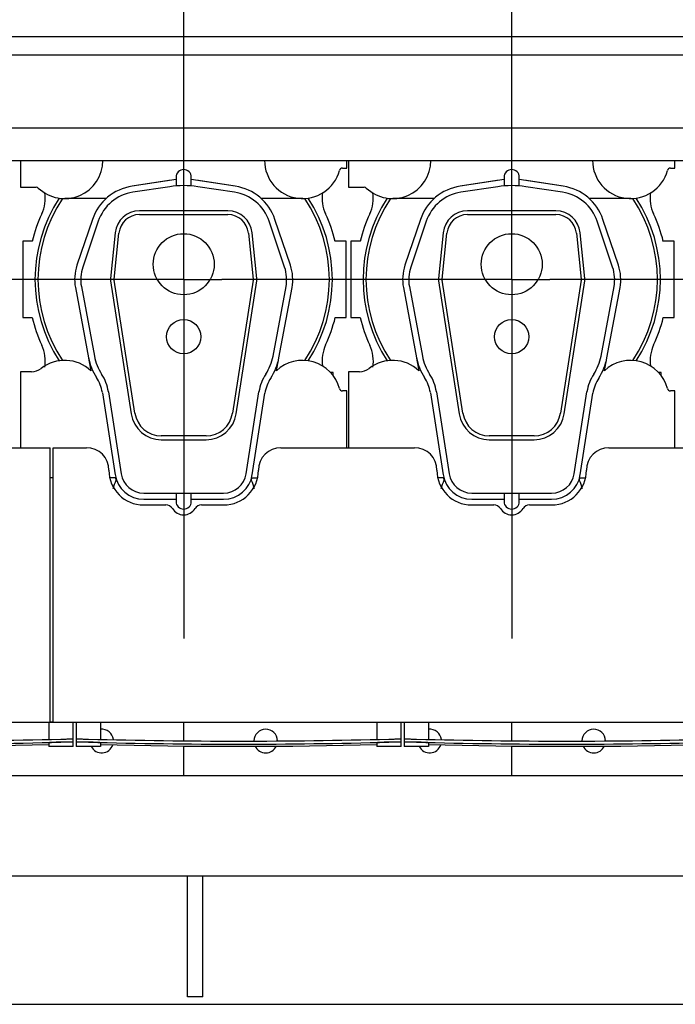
# Model space of a CAD drawing. Header units: millimetres. Extents: x 0 to 1189, y 0 to 841.
# Tile 11 of 135: x 295 to 329, y 52 to 104. Entities that reach past the tile are written whole.
import ezdxf

# ---------------------------------------------------------------- set-up
doc = ezdxf.new("R2010")
doc.units = ezdxf.units.MM
doc.header["$LTSCALE"] = 65.395
doc.linetypes.add('CENTER', pattern=[0.6, 0.375, -0.075, 0.075, -0.075])
for name, color, linetype in [('25007_030000_IMO-2_SKL_PBL2743', 7, 'CONTINUOUS'), ('25007_030000_IMO-2_SKL_PBL2744', 7, 'CONTINUOUS'), ('25007_210700_21_SIMPLE1_A_ABL2694', 7, 'CONTINUOUS'), ('25007_210700_21_SIMPLE1_A_ABL2710', 7, 'CONTINUOUS'), ('25007_210700_21_SIMPLE1_T1_A_PBL2696', 7, 'CONTINUOUS'), ('25007_210700_21_SIMPLE1_T1_A_PBL2712', 7, 'CONTINUOUS'), ('25007_210700_21_SIMPLE1_T2_A_PBL2695', 7, 'CONTINUOUS'), ('25007_210700_21_SIMPLE1_T2_A_PBL2711', 7, 'CONTINUOUS'), ('25097_000000_IMO-2_SKL_PBL2619', 7, 'CONTINUOUS'), ('25097_000000_IMO-2_SKL_PBL2620', 7, 'CONTINUOUS'), ('25097_000000_IMO-2_SKL_PBL2622', 7, 'CONTINUOUS'), ('25097_000000_IMO-2_SKL_PBL2623', 7, 'CONTINUOUS'), ('25097_000000_IMO-2_SKL_PBL2625', 7, 'CONTINUOUS'), ('25097_000000_IMO-2_SKL_PBL2628', 7, 'CONTINUOUS'), ('25097_000000_IMO-2_SKL_PBL2630', 7, 'CONTINUOUS'), ('25097_000000_IMO-2_SKL_PBL2633', 7, 'CONTINUOUS'), ('25097_000000_TLKGS_MARKETING_ABL2595', 7, 'CONTINUOUS'), ('25097_000000_TRENNSTELLEN_TLKGS_PBL2621', 7, 'CONTINUOUS'), ('25097_030000_TLKGS_V_ABL2608', 7, 'CONTINUOUS'), ('25097_100000_TLKGS_V_ABL2609', 7, 'CONTINUOUS'), ('25097_111000_21_SIMPLE1_A_ABL2610', 7, 'CONTINUOUS'), ('25097_111000_21_SIMPLE1_T1_A_PBL2611', 7, 'CONTINUOUS'), ('25097_111000_21_SIMPLE1_T2_A_PBL2725', 7, 'CONTINUOUS'), ('25097_111000_21_SIMPLE1_T2_A_PBL2726', 7, 'CONTINUOUS'), ('25097_111200_24_SIMPLE1_T3_X_PBL2636', 7, 'CONTINUOUS'), ('25097_111200_24_SIMPLE1_T3_X_PBL2637', 7, 'CONTINUOUS'), ('25097_111200_24_SIMPLE1_T3_X_PBL2638', 7, 'CONTINUOUS'), ('25097_111200_24_SIMPLE1_X_ABL2624', 7, 'CONTINUOUS'), ('25097_171000_21_SIMPLE1_A_ABL2618', 7, 'CONTINUOUS'), ('25097_171000_21_SIMPLE1_T1_A_PBL2643', 7, 'CONTINUOUS'), ('25097_200000_TLKGS_V_ABL2644', 7, 'CONTINUOUS'), ('25097_700000_TLKGS_V_ABL2626', 7, 'CONTINUOUS'), ('25097_727000_27_SIMPLE1_B_ABL2629', 7, 'CONTINUOUS'), ('25097_727000_27_SIMPLE1_T1_B_PBL2642', 7, 'CONTINUOUS'), ('25097_727200_01_SIMPLE1_X_ABL2627', 7, 'CONTINUOUS'), ('25097_800000_TLKGS_V_ABL2631', 7, 'CONTINUOUS'), ('25097_832000_02_SIMPLE1_C_ABL2632', 7, 'CONTINUOUS'), ('9M25C_GENSET_STD_GRUNDRAHMEN_ABL2591', 7, 'CONTINUOUS'), ('9M25C_GENSET_STD_GRUNDRAHMEN_T1_PBL2592', 7, 'CONTINUOUS'), ('oben_13_VBL2590', 7, 'CONTINUOUS')]:
    doc.layers.add(name, color=color, linetype=linetype)

# ---------------------------------------------------------------- blocks, each defined once
blk = doc.blocks.new('9M25C_GENSET_STD_GRUNDRAHMEN_T1_PBL2592', base_point=(205.5, 90))
at = {"layer": '9M25C_GENSET_STD_GRUNDRAHMEN_T1_PBL2592', "color": 7, "linetype": 'Continuous'}
for p, q in [((222.854, 58.742), (348, 58.742)), ((303.4, 52.4), (303.4, 58.742)), ((304.2, 52.4), (304.2, 58.742)), ((304.2, 52.4), (303.4, 52.4)), ((43, 52), (368, 52))]:
    blk.add_line(p, q, dxfattribs=at)
blk = doc.blocks.new('25097_000000_IMO-2_SKL_PBL2623', base_point=(271.66, 89.15))
at = {"layer": '25097_000000_IMO-2_SKL_PBL2623', "color": 40, "linetype": 'Continuous'}
for p, q in [((296.2, 66.8), (296.36, 66.8)), ((188.14, 64), (348.72, 64))]:
    blk.add_line(p, q, dxfattribs=at)
blk = doc.blocks.new('9M25C_GENSET_STD_GRUNDRAHMEN_ABL2591', base_point=(205.5, 90))
at = {"layer": '25097_000000_IMO-2_SKL_PBL2623'}
blk.add_blockref('25097_000000_IMO-2_SKL_PBL2623', (271.66, 89.15), dxfattribs=at)
at = {"layer": '9M25C_GENSET_STD_GRUNDRAHMEN_T1_PBL2592'}
blk.add_blockref('9M25C_GENSET_STD_GRUNDRAHMEN_T1_PBL2592', (205.5, 90), dxfattribs=at)
blk = doc.blocks.new('25097_111000_21_SIMPLE1_T1_A_PBL2611', base_point=(271.3, 89.15))
at = {"layer": '25097_111000_21_SIMPLE1_T1_A_PBL2611', "color": 7, "linetype": 'Continuous'}
for p, q in [((296.36, 66.8), (296.2, 66.8)), ((188.14, 64), (348.72, 64))]:
    blk.add_line(p, q, dxfattribs=at)
for centre, start, end in [((298.9, 65.8), 7.1457, 95.5594), ((307.5, 65.8), 1.2276, 179.5177), ((316.1, 65.8), 7.1457, 95.5594), ((324.7, 65.8), 1.2276, 179.5177), ((298.9, 65.8), 206.8902, 341.536), ((316.1, 65.8), 206.8902, 341.536), ((307.5, 65.8), 205.4819, 334.518), ((324.7, 65.8), 205.4819, 334.518)]:
    blk.add_arc(centre, 0.62, start, end, dxfattribs=at)
blk = doc.blocks.new('25097_000000_IMO-2_SKL_PBL2620', base_point=(271.66, 89.15))
at = {"layer": '25097_000000_IMO-2_SKL_PBL2620', "color": 40, "linetype": 'Continuous'}
for p, q in [((296.2, 66.8), (296.36, 66.8)), ((188.14, 64), (348.72, 64))]:
    blk.add_line(p, q, dxfattribs=at)
blk = doc.blocks.new('25097_111000_21_SIMPLE1_T2_A_PBL2725', base_point=(320.44, 89.745))
at = {"layer": '25097_111000_21_SIMPLE1_T2_A_PBL2725', "color": 7, "linetype": 'Continuous'}
for p, q in [((312.451, 92), (311.96, 92)), ((311.96, 92), (311.96, 88)), ((328.92, 92), (328.349, 92)), ((328.92, 88), (328.92, 92)), ((311.96, 88), (312.451, 88)), ((328.349, 88), (328.92, 88)), ((328.24, 85.12), (328.1, 85.12)), ((328.24, 84.95), (328.24, 85.12))]:
    blk.add_line(p, q, dxfattribs=at)
for centre, radius, start, end in [((311.142, 94.278), 2.002, 335.2009, 7.4897), ((329.659, 94.279), 2.004, 172.6385, 204.8049), ((320.4, 90), 8.196, 155.2009, 165.8767), ((320.4, 90), 8.196, 14.1233, 24.8049), ((320.4, 90), 8.196, 194.1233, 204.8044), ((320.4, 90), 8.196, 335.2611, 345.8767), ((311.141, 85.721), 2.004, 350.8527, 24.8044), ((329.678, 85.725), 2.019, 155.2593, 187.4518)]:
    blk.add_arc(centre, radius, start, end, dxfattribs=at)
blk = doc.blocks.new('25097_111000_21_SIMPLE1_T2_A_PBL2726', base_point=(303.24, 89.745))
at = {"layer": '25097_111000_21_SIMPLE1_T2_A_PBL2726', "color": 7, "linetype": 'Continuous'}
for p, q in [((295.251, 92), (294.76, 92)), ((294.76, 92), (294.76, 88)), ((311.72, 92), (311.149, 92)), ((311.72, 88), (311.72, 92)), ((294.76, 88), (295.251, 88)), ((311.149, 88), (311.72, 88)), ((311.04, 85.12), (310.9, 85.12)), ((311.04, 84.95), (311.04, 85.12))]:
    blk.add_line(p, q, dxfattribs=at)
for centre, radius, start, end in [((293.942, 94.278), 2.002, 335.2009, 7.4897), ((312.459, 94.279), 2.004, 172.6385, 204.8049), ((303.2, 90), 8.196, 155.2009, 165.8767), ((303.2, 90), 8.196, 14.1233, 24.8049), ((303.2, 90), 8.196, 194.1233, 204.8044), ((303.2, 90), 8.196, 335.2611, 345.8767), ((293.941, 85.721), 2.004, 350.8527, 24.8044), ((312.478, 85.725), 2.019, 155.2593, 187.4518)]:
    blk.add_arc(centre, radius, start, end, dxfattribs=at)
blk = doc.blocks.new('25097_111000_21_SIMPLE1_A_ABL2610', base_point=(271.3, 89.15))
at = {"layer": '25097_000000_IMO-2_SKL_PBL2620'}
blk.add_blockref('25097_000000_IMO-2_SKL_PBL2620', (271.66, 89.15), dxfattribs=at)
at = {"layer": '25097_111000_21_SIMPLE1_T1_A_PBL2611'}
blk.add_blockref('25097_111000_21_SIMPLE1_T1_A_PBL2611', (271.3, 89.15), dxfattribs=at)
at = {"layer": '25097_111000_21_SIMPLE1_T2_A_PBL2725'}
blk.add_blockref('25097_111000_21_SIMPLE1_T2_A_PBL2725', (320.44, 89.745), dxfattribs=at)
at = {"layer": '25097_111000_21_SIMPLE1_T2_A_PBL2726'}
blk.add_blockref('25097_111000_21_SIMPLE1_T2_A_PBL2726', (303.24, 89.745), dxfattribs=at)
blk = doc.blocks.new('25097_000000_IMO-2_SKL_PBL2619', base_point=(271.66, 89.15))
at = {"layer": '25097_000000_IMO-2_SKL_PBL2619', "color": 40, "linetype": 'Continuous'}
for p, q in [((296.2, 66.8), (296.36, 66.8)), ((188.14, 64), (348.72, 64))]:
    blk.add_line(p, q, dxfattribs=at)
blk = doc.blocks.new('25097_171000_21_SIMPLE1_T1_A_PBL2643', base_point=(270.5, 76.01))
at = {"layer": '25097_171000_21_SIMPLE1_T1_A_PBL2643', "color": 7, "linetype": 'Continuous'}
for p, q in [((291.1, 81.18), (296.2, 81.18)), ((296.2, 66.8), (296.2, 81.18)), ((296.36, 81.18), (298.1, 81.18)), ((296.36, 66.8), (296.36, 81.18)), ((308.3, 81.18), (315.3, 81.18)), ((325.5, 81.18), (332.5, 81.18)), ((301.1, 78.18), (302.265, 78.18)), ((304.135, 78.18), (305.3, 78.18)), ((318.3, 78.18), (319.465, 78.18)), ((321.335, 78.18), (322.5, 78.18)), ((261.96, 66.8), (296.2, 66.8)), ((296.36, 66.8), (350.2, 66.8))]:
    blk.add_line(p, q, dxfattribs=at)
for centre, radius, start, end in [((298.1, 80), 1.18, 0, 90), ((308.3, 80), 1.18, 90, 180), ((315.3, 80), 1.18, 0, 90), ((325.5, 80), 1.18, 90, 180), ((301.1, 80), 1.82, 180, 270), ((305.3, 80), 1.82, 270, 360), ((318.3, 80), 1.82, 180, 270), ((322.5, 80), 1.82, 270, 360), ((302.265, 77.78), 0.4, 31.8214, 90), ((303.2, 78.36), 0.7, 211.8214, 328.1786), ((304.135, 77.78), 0.4, 90, 148.1786), ((319.465, 77.78), 0.4, 31.8214, 90), ((320.4, 78.36), 0.7, 211.8214, 328.1786), ((321.335, 77.78), 0.4, 90, 148.1786)]:
    blk.add_arc(centre, radius, start, end, dxfattribs=at)
blk = doc.blocks.new('25097_171000_21_SIMPLE1_A_ABL2618', base_point=(271.66, 89.15))
at = {"layer": '25097_000000_IMO-2_SKL_PBL2619'}
blk.add_blockref('25097_000000_IMO-2_SKL_PBL2619', (271.66, 89.15), dxfattribs=at)
at = {"layer": '25097_171000_21_SIMPLE1_T1_A_PBL2643'}
blk.add_blockref('25097_171000_21_SIMPLE1_T1_A_PBL2643', (270.5, 76.01), dxfattribs=at)
blk = doc.blocks.new('25097_000000_IMO-2_SKL_PBL2625', base_point=(271.66, 89.15))
at = {"layer": '25097_000000_IMO-2_SKL_PBL2625', "color": 40, "linetype": 'Continuous'}
for p, q in [((296.2, 66.8), (296.36, 66.8)), ((188.14, 64), (348.72, 64))]:
    blk.add_line(p, q, dxfattribs=at)
blk = doc.blocks.new('25097_111200_24_SIMPLE1_T3_X_PBL2636', base_point=(323.28, 66.16))
at = {"layer": '25097_111200_24_SIMPLE1_T3_X_PBL2636', "color": 7, "linetype": 'Continuous'}
for p, q in [((314.76, 66.8), (314.76, 65.52)), ((316.04, 66.8), (316.04, 65.89)), ((330.52, 66.8), (330.52, 65.89)), ((331.8, 65.52), (331.8, 66.8)), ((314.76, 65.745), (314.76, 65.745)), ((315.36, 65.904), (315.4, 65.903)), ((315.4, 65.743), (315.36, 65.744)), ((316.04, 65.711), (316.04, 65.52)), ((330.52, 65.711), (330.52, 65.52)), ((331.16, 65.903), (331.2, 65.904)), ((331.2, 65.744), (331.16, 65.743)), ((331.8, 65.745), (331.8, 65.745)), ((316.04, 65.52), (314.76, 65.52)), ((331.8, 65.52), (330.52, 65.52))]:
    blk.add_line(p, q, dxfattribs=at)
blk.add_lwpolyline([(316.04, 65.616), (320.437, 65.533), (326.122, 65.533), (330.52, 65.616)], dxfattribs=at)
for radius, start, end in [(302.571, 268.50765, 271.49235), (302.731, 268.50844, 271.49156)]:
    blk.add_arc((323.28, 368.371), radius, start, end, dxfattribs=at)
for points, knots in [([(314.76, 65.906), (314.76, 65.907), (314.766, 65.907), (314.773, 65.909), (314.788, 65.909), (314.817, 65.91), (314.868, 65.911), (314.941, 65.911), (315.031, 65.91), (315.172, 65.908), (315.283, 65.906), (315.36, 65.904)], [0, 0, 0, 0, 0.005255, 0.019758, 0.043633, 0.076691, 0.169049, 0.293333, 0.444777, 0.617559, 1, 1, 1, 1]), ([(315.36, 65.744), (315.283, 65.746), (315.172, 65.748), (315.031, 65.75), (314.941, 65.751), (314.868, 65.751), (314.817, 65.75), (314.788, 65.749), (314.773, 65.748), (314.766, 65.747), (314.76, 65.747), (314.76, 65.746)], [0, 0, 0, 0, 0.38244, 0.555223, 0.706667, 0.830951, 0.923309, 0.956368, 0.980242, 0.994746, 1, 1, 1, 1]), ([(315.4, 65.743), (315.319, 65.745), (315.2, 65.747), (315.05, 65.749), (314.954, 65.75), (314.875, 65.75), (314.822, 65.75), (314.79, 65.748), (314.774, 65.748), (314.766, 65.746), (314.76, 65.746), (314.76, 65.745)], [0, 0, 0, 0, 0.381798, 0.554357, 0.705687, 0.829993, 0.922526, 0.95573, 0.979789, 0.994513, 1, 1, 1, 1]), ([(316.04, 65.711), (316.04, 65.713), (316.034, 65.713), (316.026, 65.715), (316.01, 65.717), (315.979, 65.719), (315.925, 65.723), (315.847, 65.727), (315.751, 65.731), (315.6, 65.737), (315.482, 65.74), (315.4, 65.743)], [0, 0, 0, 0, 0.005353, 0.019958, 0.043924, 0.077058, 0.16951, 0.293806, 0.445188, 0.617855, 1, 1, 1, 1]), ([(331.16, 65.743), (331.078, 65.74), (330.96, 65.737), (330.809, 65.731), (330.713, 65.727), (330.635, 65.723), (330.581, 65.719), (330.55, 65.717), (330.534, 65.715), (330.526, 65.713), (330.52, 65.713), (330.52, 65.711)], [0, 0, 0, 0, 0.382145, 0.554812, 0.706194, 0.83049, 0.922942, 0.956076, 0.980042, 0.994647, 1, 1, 1, 1]), ([(331.8, 65.745), (331.8, 65.746), (331.794, 65.746), (331.786, 65.748), (331.77, 65.748), (331.738, 65.75), (331.685, 65.75), (331.606, 65.75), (331.51, 65.749), (331.36, 65.747), (331.241, 65.745), (331.16, 65.743)], [0, 0, 0, 0, 0.005487, 0.020211, 0.04427, 0.077474, 0.170007, 0.294313, 0.445643, 0.618202, 1, 1, 1, 1]), ([(331.2, 65.904), (331.277, 65.906), (331.388, 65.908), (331.529, 65.91), (331.619, 65.911), (331.692, 65.911), (331.743, 65.91), (331.772, 65.909), (331.787, 65.909), (331.794, 65.907), (331.8, 65.907), (331.8, 65.906)], [0, 0, 0, 0, 0.38244, 0.555223, 0.706667, 0.830951, 0.923309, 0.956367, 0.980242, 0.994745, 1, 1, 1, 1]), ([(331.8, 65.746), (331.8, 65.747), (331.794, 65.747), (331.787, 65.748), (331.772, 65.749), (331.743, 65.75), (331.692, 65.751), (331.619, 65.751), (331.529, 65.75), (331.388, 65.748), (331.277, 65.746), (331.2, 65.744)], [0, 0, 0, 0, 0.005254, 0.019758, 0.043632, 0.07669, 0.169049, 0.293333, 0.444776, 0.617559, 1, 1, 1, 1])]:
    blk.add_open_spline(points, degree=3, knots=knots, dxfattribs=at)
blk = doc.blocks.new('25097_111200_24_SIMPLE1_T3_X_PBL2637', base_point=(306.08, 66.16))
at = {"layer": '25097_111200_24_SIMPLE1_T3_X_PBL2637', "color": 7, "linetype": 'Continuous'}
for p, q in [((297.56, 66.8), (297.56, 65.52)), ((298.84, 66.8), (298.84, 65.89)), ((313.32, 66.8), (313.32, 65.89)), ((314.6, 65.52), (314.6, 66.8)), ((297.56, 65.745), (297.56, 65.745)), ((298.16, 65.904), (298.2, 65.903)), ((298.2, 65.743), (298.16, 65.744)), ((298.84, 65.711), (298.84, 65.52)), ((313.32, 65.711), (313.32, 65.52)), ((313.96, 65.903), (314, 65.904)), ((314, 65.744), (313.96, 65.743)), ((314.6, 65.745), (314.6, 65.745)), ((298.84, 65.52), (297.56, 65.52)), ((314.6, 65.52), (313.32, 65.52))]:
    blk.add_line(p, q, dxfattribs=at)
blk.add_lwpolyline([(298.84, 65.616), (303.237, 65.533), (308.922, 65.533), (313.32, 65.616)], dxfattribs=at)
for radius, start, end in [(302.571, 268.50765, 271.49235), (302.731, 268.50844, 271.49156)]:
    blk.add_arc((306.08, 368.371), radius, start, end, dxfattribs=at)
for points, knots in [([(297.56, 65.906), (297.56, 65.907), (297.566, 65.907), (297.573, 65.909), (297.588, 65.909), (297.617, 65.91), (297.668, 65.911), (297.741, 65.911), (297.831, 65.91), (297.972, 65.908), (298.083, 65.906), (298.16, 65.904)], [0, 0, 0, 0, 0.005255, 0.019758, 0.043633, 0.076691, 0.169049, 0.293333, 0.444777, 0.617559, 1, 1, 1, 1]), ([(298.16, 65.744), (298.083, 65.746), (297.972, 65.748), (297.831, 65.75), (297.741, 65.751), (297.668, 65.751), (297.617, 65.75), (297.588, 65.749), (297.573, 65.748), (297.566, 65.747), (297.56, 65.747), (297.56, 65.746)], [0, 0, 0, 0, 0.38244, 0.555223, 0.706667, 0.830951, 0.923309, 0.956368, 0.980242, 0.994746, 1, 1, 1, 1]), ([(298.2, 65.743), (298.119, 65.745), (298, 65.747), (297.85, 65.749), (297.754, 65.75), (297.675, 65.75), (297.622, 65.75), (297.59, 65.748), (297.574, 65.748), (297.566, 65.746), (297.56, 65.746), (297.56, 65.745)], [0, 0, 0, 0, 0.381798, 0.554357, 0.705687, 0.829993, 0.922526, 0.95573, 0.979789, 0.994513, 1, 1, 1, 1]), ([(298.84, 65.711), (298.84, 65.713), (298.834, 65.713), (298.826, 65.715), (298.81, 65.717), (298.779, 65.719), (298.725, 65.723), (298.647, 65.727), (298.551, 65.731), (298.4, 65.737), (298.282, 65.74), (298.2, 65.743)], [0, 0, 0, 0, 0.005353, 0.019958, 0.043924, 0.077058, 0.16951, 0.293806, 0.445188, 0.617855, 1, 1, 1, 1]), ([(313.96, 65.743), (313.878, 65.74), (313.76, 65.737), (313.609, 65.731), (313.513, 65.727), (313.435, 65.723), (313.381, 65.719), (313.35, 65.717), (313.334, 65.715), (313.326, 65.713), (313.32, 65.713), (313.32, 65.711)], [0, 0, 0, 0, 0.382145, 0.554812, 0.706194, 0.83049, 0.922942, 0.956076, 0.980042, 0.994647, 1, 1, 1, 1]), ([(314.6, 65.745), (314.6, 65.746), (314.594, 65.746), (314.586, 65.748), (314.57, 65.748), (314.538, 65.75), (314.485, 65.75), (314.406, 65.75), (314.31, 65.749), (314.16, 65.747), (314.041, 65.745), (313.96, 65.743)], [0, 0, 0, 0, 0.005487, 0.020211, 0.04427, 0.077474, 0.170007, 0.294313, 0.445643, 0.618202, 1, 1, 1, 1]), ([(314, 65.904), (314.077, 65.906), (314.188, 65.908), (314.329, 65.91), (314.419, 65.911), (314.492, 65.911), (314.543, 65.91), (314.572, 65.909), (314.587, 65.909), (314.594, 65.907), (314.6, 65.907), (314.6, 65.906)], [0, 0, 0, 0, 0.38244, 0.555223, 0.706667, 0.830951, 0.923309, 0.956367, 0.980242, 0.994745, 1, 1, 1, 1]), ([(314.6, 65.746), (314.6, 65.747), (314.594, 65.747), (314.587, 65.748), (314.572, 65.749), (314.543, 65.75), (314.492, 65.751), (314.419, 65.751), (314.329, 65.75), (314.188, 65.748), (314.077, 65.746), (314, 65.744)], [0, 0, 0, 0, 0.005254, 0.019758, 0.043632, 0.07669, 0.169049, 0.293333, 0.444776, 0.617559, 1, 1, 1, 1])]:
    blk.add_open_spline(points, degree=3, knots=knots, dxfattribs=at)
blk = doc.blocks.new('25097_111200_24_SIMPLE1_T3_X_PBL2638', base_point=(288.88, 66.16))
at = {"layer": '25097_111200_24_SIMPLE1_T3_X_PBL2638', "color": 7, "linetype": 'Continuous'}
for p, q in [((296.12, 66.8), (296.12, 65.89)), ((297.4, 65.52), (297.4, 66.8)), ((280.36, 66.4), (280.36, 65.52)), ((281.64, 66.4), (281.64, 65.89)), ((280.36, 65.745), (280.36, 65.745)), ((280.96, 65.904), (281, 65.903)), ((281, 65.743), (280.96, 65.744)), ((281.64, 65.711), (281.64, 65.52)), ((296.12, 65.711), (296.12, 65.52)), ((296.76, 65.903), (296.8, 65.904)), ((296.8, 65.744), (296.76, 65.743)), ((297.4, 65.745), (297.4, 65.745)), ((281.64, 65.52), (280.36, 65.52)), ((297.4, 65.52), (296.12, 65.52))]:
    blk.add_line(p, q, dxfattribs=at)
blk.add_lwpolyline([(281.64, 65.616), (286.037, 65.533), (291.722, 65.533), (296.12, 65.616)], dxfattribs=at)
for radius, start, end in [(302.571, 268.50765, 271.49235), (302.731, 268.50844, 271.49156)]:
    blk.add_arc((288.88, 368.371), radius, start, end, dxfattribs=at)
for points, knots in [([(280.36, 65.906), (280.36, 65.907), (280.366, 65.907), (280.373, 65.909), (280.388, 65.909), (280.417, 65.91), (280.468, 65.911), (280.541, 65.911), (280.631, 65.91), (280.772, 65.908), (280.883, 65.906), (280.96, 65.904)], [0, 0, 0, 0, 0.005255, 0.019758, 0.043633, 0.076691, 0.169049, 0.293333, 0.444777, 0.617559, 1, 1, 1, 1]), ([(280.96, 65.744), (280.883, 65.746), (280.772, 65.748), (280.631, 65.75), (280.541, 65.751), (280.468, 65.751), (280.417, 65.75), (280.388, 65.749), (280.373, 65.748), (280.366, 65.747), (280.36, 65.747), (280.36, 65.746)], [0, 0, 0, 0, 0.38244, 0.555223, 0.706667, 0.830951, 0.923309, 0.956368, 0.980242, 0.994746, 1, 1, 1, 1]), ([(281, 65.743), (280.919, 65.745), (280.8, 65.747), (280.65, 65.749), (280.554, 65.75), (280.475, 65.75), (280.422, 65.75), (280.39, 65.748), (280.374, 65.748), (280.366, 65.746), (280.36, 65.746), (280.36, 65.745)], [0, 0, 0, 0, 0.381798, 0.554357, 0.705687, 0.829993, 0.922526, 0.95573, 0.979789, 0.994513, 1, 1, 1, 1]), ([(281.64, 65.711), (281.64, 65.713), (281.634, 65.713), (281.626, 65.715), (281.61, 65.717), (281.579, 65.719), (281.525, 65.723), (281.447, 65.727), (281.351, 65.731), (281.2, 65.737), (281.082, 65.74), (281, 65.743)], [0, 0, 0, 0, 0.005353, 0.019958, 0.043924, 0.077058, 0.16951, 0.293806, 0.445188, 0.617855, 1, 1, 1, 1]), ([(296.76, 65.743), (296.678, 65.74), (296.56, 65.737), (296.409, 65.731), (296.313, 65.727), (296.235, 65.723), (296.181, 65.719), (296.15, 65.717), (296.134, 65.715), (296.126, 65.713), (296.12, 65.713), (296.12, 65.711)], [0, 0, 0, 0, 0.382145, 0.554812, 0.706194, 0.83049, 0.922942, 0.956076, 0.980042, 0.994647, 1, 1, 1, 1]), ([(297.4, 65.745), (297.4, 65.746), (297.394, 65.746), (297.386, 65.748), (297.37, 65.748), (297.338, 65.75), (297.285, 65.75), (297.206, 65.75), (297.11, 65.749), (296.96, 65.747), (296.841, 65.745), (296.76, 65.743)], [0, 0, 0, 0, 0.005487, 0.020211, 0.04427, 0.077474, 0.170007, 0.294313, 0.445643, 0.618202, 1, 1, 1, 1]), ([(296.8, 65.904), (296.877, 65.906), (296.988, 65.908), (297.129, 65.91), (297.219, 65.911), (297.292, 65.911), (297.343, 65.91), (297.372, 65.909), (297.387, 65.909), (297.394, 65.907), (297.4, 65.907), (297.4, 65.906)], [0, 0, 0, 0, 0.38244, 0.555223, 0.706667, 0.830951, 0.923309, 0.956367, 0.980242, 0.994745, 1, 1, 1, 1]), ([(297.4, 65.746), (297.4, 65.747), (297.394, 65.747), (297.387, 65.748), (297.372, 65.749), (297.343, 65.75), (297.292, 65.751), (297.219, 65.751), (297.129, 65.75), (296.988, 65.748), (296.877, 65.746), (296.8, 65.744)], [0, 0, 0, 0, 0.005254, 0.019758, 0.043632, 0.07669, 0.169049, 0.293333, 0.444776, 0.617559, 1, 1, 1, 1])]:
    blk.add_open_spline(points, degree=3, knots=knots, dxfattribs=at)
blk = doc.blocks.new('25097_111200_24_SIMPLE1_X_ABL2624', base_point=(271.86, 88.05))
at = {"layer": '25097_000000_IMO-2_SKL_PBL2625'}
blk.add_blockref('25097_000000_IMO-2_SKL_PBL2625', (271.66, 89.15), dxfattribs=at)
at = {"layer": '25097_111200_24_SIMPLE1_T3_X_PBL2636'}
blk.add_blockref('25097_111200_24_SIMPLE1_T3_X_PBL2636', (323.28, 66.16), dxfattribs=at)
at = {"layer": '25097_111200_24_SIMPLE1_T3_X_PBL2637'}
blk.add_blockref('25097_111200_24_SIMPLE1_T3_X_PBL2637', (306.08, 66.16), dxfattribs=at)
at = {"layer": '25097_111200_24_SIMPLE1_T3_X_PBL2638'}
blk.add_blockref('25097_111200_24_SIMPLE1_T3_X_PBL2638', (288.88, 66.16), dxfattribs=at)
blk = doc.blocks.new('25097_100000_TLKGS_V_ABL2609', base_point=(271.5, 88.05))
at = {"layer": '25097_111000_21_SIMPLE1_A_ABL2610'}
blk.add_blockref('25097_111000_21_SIMPLE1_A_ABL2610', (271.3, 89.15), dxfattribs=at)
at = {"layer": '25097_111200_24_SIMPLE1_X_ABL2624'}
blk.add_blockref('25097_111200_24_SIMPLE1_X_ABL2624', (271.86, 88.05), dxfattribs=at)
at = {"layer": '25097_171000_21_SIMPLE1_A_ABL2618'}
blk.add_blockref('25097_171000_21_SIMPLE1_A_ABL2618', (271.66, 89.15), dxfattribs=at)
blk = doc.blocks.new('25097_000000_IMO-2_SKL_PBL2628', base_point=(271.66, 89.15))
at = {"layer": '25097_000000_IMO-2_SKL_PBL2628', "color": 40, "linetype": 'Continuous'}
for p, q in [((296.2, 66.8), (296.36, 66.8)), ((188.14, 64), (348.72, 64))]:
    blk.add_line(p, q, dxfattribs=at)
blk = doc.blocks.new('25097_727200_01_SIMPLE1_X_ABL2627', base_point=(271.66, 89.15))
at = {"layer": '25097_000000_IMO-2_SKL_PBL2628'}
blk.add_blockref('25097_000000_IMO-2_SKL_PBL2628', (271.66, 89.15), dxfattribs=at)
blk = doc.blocks.new('25097_000000_IMO-2_SKL_PBL2630', base_point=(271.66, 89.15))
at = {"layer": '25097_000000_IMO-2_SKL_PBL2630', "color": 40, "linetype": 'Continuous'}
for p, q in [((296.2, 66.8), (296.36, 66.8)), ((188.14, 64), (348.72, 64))]:
    blk.add_line(p, q, dxfattribs=at)
blk = doc.blocks.new('25097_727000_27_SIMPLE1_T1_B_PBL2642', base_point=(296.425, 117.58))
at = {"layer": '25097_727000_27_SIMPLE1_T1_B_PBL2642', "color": 7, "linetype": 'Continuous'}
for p, q in [((188.32, 102.747), (347.254, 102.747)), ((188.32, 101.77), (347.254, 101.77)), ((347.254, 97.934), (190.12, 97.934)), ((190.12, 96.241), (347.66, 96.241))]:
    blk.add_line(p, q, dxfattribs=at)
blk = doc.blocks.new('25097_727000_27_SIMPLE1_B_ABL2629', base_point=(292.325, 102.52))
at = {"layer": '25097_000000_IMO-2_SKL_PBL2630'}
blk.add_blockref('25097_000000_IMO-2_SKL_PBL2630', (271.66, 89.15), dxfattribs=at)
at = {"layer": '25097_727000_27_SIMPLE1_T1_B_PBL2642'}
blk.add_blockref('25097_727000_27_SIMPLE1_T1_B_PBL2642', (296.425, 117.58), dxfattribs=at)
blk = doc.blocks.new('25097_700000_TLKGS_V_ABL2626', base_point=(292.325, 102.52))
at = {"layer": '25097_727000_27_SIMPLE1_B_ABL2629'}
blk.add_blockref('25097_727000_27_SIMPLE1_B_ABL2629', (292.325, 102.52), dxfattribs=at)
at = {"layer": '25097_727200_01_SIMPLE1_X_ABL2627'}
blk.add_blockref('25097_727200_01_SIMPLE1_X_ABL2627', (271.66, 89.15), dxfattribs=at)
blk = doc.blocks.new('25097_000000_IMO-2_SKL_PBL2633', base_point=(271.66, 89.15))
at = {"layer": '25097_000000_IMO-2_SKL_PBL2633', "color": 40, "linetype": 'Continuous'}
for p, q in [((296.2, 66.8), (296.36, 66.8)), ((188.14, 64), (348.72, 64))]:
    blk.add_line(p, q, dxfattribs=at)
blk = doc.blocks.new('25097_832000_02_SIMPLE1_C_ABL2632', base_point=(271.66, 89.15))
at = {"layer": '25097_000000_IMO-2_SKL_PBL2633'}
blk.add_blockref('25097_000000_IMO-2_SKL_PBL2633', (271.66, 89.15), dxfattribs=at)
blk = doc.blocks.new('25097_800000_TLKGS_V_ABL2631', base_point=(271.66, 89.15))
at = {"layer": '25097_832000_02_SIMPLE1_C_ABL2632'}
blk.add_blockref('25097_832000_02_SIMPLE1_C_ABL2632', (271.66, 89.15), dxfattribs=at)
blk = doc.blocks.new('25007_210700_21_SIMPLE1_T2_A_PBL2695', base_point=(320.4, 86.86))
at = {"layer": '25007_210700_21_SIMPLE1_T2_A_PBL2695', "color": 7, "linetype": 'Continuous'}
for p, q in [((320, 95.236), (317.696, 94.891)), ((320, 95.36), (320, 94.904)), ((320.8, 94.904), (320.8, 95.36)), ((323.104, 94.891), (320.8, 95.236)), ((319.666, 94.865), (317.74, 94.575)), ((323.06, 94.575), (321.134, 94.865)), ((322.72, 93.6), (318.08, 93.6)), ((315.617, 93.153), (314.802, 90.743)), ((315.92, 93.05), (315.105, 90.641)), ((318.08, 93.4), (322.72, 93.4)), ((325.695, 90.641), (324.88, 93.05)), ((325.998, 90.743), (325.183, 93.153)), ((316.807, 92.451), (316.559, 90.045)), ((316.758, 90.025), (317.006, 92.431)), ((323.794, 92.431), (324.042, 90.025)), ((324.241, 90.045), (323.993, 92.451)), ((316.562, 89.932), (317.644, 82.955)), ((317.841, 82.986), (316.76, 89.963)), ((324.04, 89.963), (322.959, 82.986)), ((323.156, 82.955), (324.238, 89.932)), ((314.719, 89.574), (315.406, 85.899)), ((315.034, 89.633), (315.716, 85.982)), ((325.084, 85.982), (325.766, 89.633)), ((325.394, 85.899), (326.081, 89.574)), ((316.136, 84.066), (316.802, 79.767)), ((316.452, 84.115), (317.118, 79.816)), ((323.682, 79.816), (324.348, 84.115)), ((323.998, 79.767), (324.661, 84.043)), ((321.575, 81.8), (319.225, 81.8)), ((319.225, 81.6), (321.575, 81.6)), ((318.304, 78.8), (322.496, 78.8)), ((318.304, 78.48), (320, 78.48)), ((320, 78.8), (320, 78.36)), ((320.8, 78.36), (320.8, 78.8)), ((320.8, 78.48), (322.496, 78.48))]:
    blk.add_line(p, q, dxfattribs=at)
for centre, radius in [((320.4, 90.8), 1.6), ((320.4, 87), 0.9)]:
    blk.add_circle(centre, radius, dxfattribs=at)
for centre, radius, start, end in [((320.4, 95.36), 0.4, 0, 180), ((318.08, 92.32), 2.6, 98.5, 161.3188), ((318.08, 92.32), 2.28, 98.5754, 161.3188), ((320.4, 90), 4.92, 81.4246, 98.5754), ((322.72, 92.32), 2.28, 18.6812, 81.4246), ((322.72, 92.32), 2.6, 18.6812, 81.5), ((318.08, 92.32), 1.28, 90, 174.1275), ((322.72, 92.32), 1.28, 5.8725, 90), ((318.08, 92.32), 1.08, 90, 174.1275), ((322.72, 92.32), 1.08, 5.8725, 90), ((317, 90), 2.32, 161.3188, 190.586), ((317, 90), 2, 161.3188, 190.5862), ((323.8, 90), 2, 349.4138, 18.6812), ((323.8, 90), 2.32, 349.414, 18.6812), ((317, 90), 0.443, 174.1275, 188.8104), ((317, 90), 0.243, 174.1275, 188.8104), ((323.8, 90), 0.243, 351.1896, 5.8725), ((323.8, 90), 0.443, 351.1896, 5.8725), ((318.155, 86.413), 2.797, 190.586, 213.5834), ((318.272, 86.46), 2.6, 190.5862, 213.2895), ((322.528, 86.46), 2.6, 326.7105, 349.4138), ((322.523, 86.436), 2.92, 326.7342, 349.414), ((314.16, 83.76), 1.999, 8.8104, 33.5834), ((314.16, 83.76), 2.319, 8.8104, 33.2895), ((326.64, 83.76), 2.319, 146.7105, 171.1896), ((326.637, 83.737), 2, 146.7342, 171.1896), ((319.225, 83.2), 1.6, 188.8104, 270), ((319.225, 83.2), 1.4, 188.8104, 270), ((321.575, 83.2), 1.4, 270, 351.1896), ((321.575, 83.2), 1.6, 270, 351.1896), ((318.304, 80), 1.52, 188.8104, 270), ((318.304, 80), 1.2, 188.8104, 270), ((322.496, 80), 1.2, 270, 351.1896), ((322.496, 80), 1.52, 270, 351.1896), ((320.4, 78.36), 0.4, 180, 360)]:
    blk.add_arc(centre, radius, start, end, dxfattribs=at)
blk = doc.blocks.new('25007_210700_21_SIMPLE1_T1_A_PBL2696', base_point=(320.4, 88.42))
at = {"layer": '25007_210700_21_SIMPLE1_T1_A_PBL2696', "color": 7, "linetype": 'Continuous'}
for p, q in [((311.84, 96.241), (311.84, 94.84)), ((328.96, 95.84), (328.96, 96.241)), ((328.726, 95.84), (328.96, 95.84)), ((319.619, 95.181), (317.696, 94.891)), ((323.104, 94.891), (321.181, 95.181)), ((311.84, 94.84), (312.666, 94.84)), ((316.327, 94.24), (314.16, 94.24)), ((326.64, 94.24), (324.473, 94.24)), ((315.411, 85.883), (315.536, 85.211)), ((325.264, 85.211), (325.389, 85.883)), ((312.428, 85.16), (311.84, 85.16)), ((311.84, 85.16), (311.84, 81.18)), ((328.96, 84.16), (328.726, 84.16)), ((328.96, 81.18), (328.96, 84.16)), ((316.828, 79.6), (316.527, 79.6)), ((316.828, 79.6), (316.849, 79.462)), ((323.951, 79.462), (323.972, 79.6)), ((323.972, 79.6), (324.273, 79.6))]:
    blk.add_line(p, q, dxfattribs=at)
for centre, radius, start, end in [((314.16, 96.24), 2, 226.2383, 0.0367), ((326.64, 96.24), 2, 179.8161, 344.9739), ((328.726, 95.68), 0.16, 90, 164.9739), ((320.4, 90), 5.24, 98.176, 98.5754), ((320.4, 90), 5.24, 81.4246, 81.824), ((312.666, 94.68), 0.16, 46.2383, 90), ((320.4, 90), 7.797, 146.8737, 213.1263), ((320.4, 90), 7.64, 146.2628, 213.7372), ((320.4, 90), 7.64, 326.2628, 33.7372), ((320.4, 90), 7.797, 326.8737, 33.1263), ((314.16, 83.76), 2, 46.5103, 128.2132), ((326.64, 83.76), 2, 15.0261, 133.4897), ((312.428, 85.96), 0.8, 270, 308.2132), ((328.726, 84.32), 0.16, 195.0261, 270), ((318.52, 78.6), 1.88, 152.7133, 166.9426), ((322.28, 78.6), 1.88, 13.0574, 27.2867)]:
    blk.add_arc(centre, radius, start, end, dxfattribs=at)
blk = doc.blocks.new('25007_030000_IMO-2_SKL_PBL2744', base_point=(320.4, 65.4))
at = {"layer": '25007_030000_IMO-2_SKL_PBL2744', "color": 40, "linetype": 'Continuous'}
for p, q in [((320.4, 65.819), (320.4, 66.8)), ((320.4, 64), (320.4, 65.534))]:
    blk.add_line(p, q, dxfattribs=at)
blk = doc.blocks.new('25007_210700_21_SIMPLE1_A_ABL2694', base_point=(320.4, 81.12))
at = {"layer": '25007_030000_IMO-2_SKL_PBL2744'}
blk.add_blockref('25007_030000_IMO-2_SKL_PBL2744', (320.4, 65.4), dxfattribs=at)
at = {"layer": '25007_210700_21_SIMPLE1_T1_A_PBL2696'}
blk.add_blockref('25007_210700_21_SIMPLE1_T1_A_PBL2696', (320.4, 88.42), dxfattribs=at)
at = {"layer": '25007_210700_21_SIMPLE1_T2_A_PBL2695'}
blk.add_blockref('25007_210700_21_SIMPLE1_T2_A_PBL2695', (320.4, 86.86), dxfattribs=at)
blk = doc.blocks.new('25007_210700_21_SIMPLE1_T2_A_PBL2711', base_point=(303.2, 86.86))
at = {"layer": '25007_210700_21_SIMPLE1_T2_A_PBL2711', "color": 7, "linetype": 'Continuous'}
for p, q in [((302.8, 95.236), (300.496, 94.891)), ((302.8, 95.36), (302.8, 94.904)), ((303.6, 94.904), (303.6, 95.36)), ((305.904, 94.891), (303.6, 95.236)), ((302.466, 94.865), (300.54, 94.575)), ((305.86, 94.575), (303.934, 94.865)), ((305.52, 93.6), (300.88, 93.6)), ((298.417, 93.153), (297.602, 90.743)), ((298.72, 93.05), (297.905, 90.641)), ((300.88, 93.4), (305.52, 93.4)), ((308.495, 90.641), (307.68, 93.05)), ((308.798, 90.743), (307.983, 93.153)), ((299.607, 92.451), (299.359, 90.045)), ((299.558, 90.025), (299.806, 92.431)), ((306.594, 92.431), (306.842, 90.025)), ((307.041, 90.045), (306.793, 92.451)), ((299.362, 89.932), (300.444, 82.955)), ((300.641, 82.986), (299.56, 89.963)), ((306.84, 89.963), (305.759, 82.986)), ((305.956, 82.955), (307.038, 89.932)), ((297.519, 89.574), (298.206, 85.899)), ((297.834, 89.633), (298.516, 85.982)), ((307.884, 85.982), (308.566, 89.633)), ((308.194, 85.899), (308.881, 89.574)), ((298.936, 84.066), (299.602, 79.767)), ((299.252, 84.115), (299.918, 79.816)), ((306.482, 79.816), (307.148, 84.115)), ((306.798, 79.767), (307.461, 84.043)), ((304.375, 81.8), (302.025, 81.8)), ((302.025, 81.6), (304.375, 81.6)), ((301.104, 78.8), (305.296, 78.8)), ((301.104, 78.48), (302.8, 78.48)), ((302.8, 78.8), (302.8, 78.36)), ((303.6, 78.36), (303.6, 78.8)), ((303.6, 78.48), (305.296, 78.48))]:
    blk.add_line(p, q, dxfattribs=at)
for centre, radius in [((303.2, 90.8), 1.6), ((303.2, 87), 0.9)]:
    blk.add_circle(centre, radius, dxfattribs=at)
for centre, radius, start, end in [((303.2, 95.36), 0.4, 0, 180), ((300.88, 92.32), 2.6, 98.5, 161.3188), ((300.88, 92.32), 2.28, 98.5754, 161.3188), ((303.2, 90), 4.92, 81.4246, 98.5754), ((305.52, 92.32), 2.28, 18.6812, 81.4246), ((305.52, 92.32), 2.6, 18.6812, 81.5), ((300.88, 92.32), 1.28, 90, 174.1275), ((305.52, 92.32), 1.28, 5.8725, 90), ((300.88, 92.32), 1.08, 90, 174.1275), ((305.52, 92.32), 1.08, 5.8725, 90), ((299.8, 90), 2.32, 161.3188, 190.586), ((299.8, 90), 2, 161.3188, 190.5862), ((306.6, 90), 2, 349.4138, 18.6812), ((306.6, 90), 2.32, 349.414, 18.6812), ((299.8, 90), 0.443, 174.1275, 188.8104), ((299.8, 90), 0.243, 174.1275, 188.8104), ((306.6, 90), 0.243, 351.1896, 5.8725), ((306.6, 90), 0.443, 351.1896, 5.8725), ((300.955, 86.413), 2.797, 190.586, 213.5834), ((301.072, 86.46), 2.6, 190.5862, 213.2895), ((305.328, 86.46), 2.6, 326.7105, 349.4138), ((305.323, 86.436), 2.92, 326.7342, 349.414), ((296.96, 83.76), 1.999, 8.8104, 33.5834), ((296.96, 83.76), 2.319, 8.8104, 33.2895), ((309.44, 83.76), 2.319, 146.7105, 171.1896), ((309.437, 83.737), 2, 146.7342, 171.1896), ((302.025, 83.2), 1.6, 188.8104, 270), ((302.025, 83.2), 1.4, 188.8104, 270), ((304.375, 83.2), 1.4, 270, 351.1896), ((304.375, 83.2), 1.6, 270, 351.1896), ((301.104, 80), 1.52, 188.8104, 270), ((301.104, 80), 1.2, 188.8104, 270), ((305.296, 80), 1.2, 270, 351.1896), ((305.296, 80), 1.52, 270, 351.1896), ((303.2, 78.36), 0.4, 180, 360)]:
    blk.add_arc(centre, radius, start, end, dxfattribs=at)
blk = doc.blocks.new('25007_210700_21_SIMPLE1_T1_A_PBL2712', base_point=(303.2, 88.42))
at = {"layer": '25007_210700_21_SIMPLE1_T1_A_PBL2712', "color": 7, "linetype": 'Continuous'}
for p, q in [((294.64, 96.241), (294.64, 94.84)), ((311.76, 95.84), (311.76, 96.241)), ((311.526, 95.84), (311.76, 95.84)), ((302.419, 95.181), (300.496, 94.891)), ((305.904, 94.891), (303.981, 95.181)), ((294.64, 94.84), (295.466, 94.84)), ((299.127, 94.24), (296.96, 94.24)), ((309.44, 94.24), (307.273, 94.24)), ((298.211, 85.883), (298.336, 85.211)), ((308.064, 85.211), (308.189, 85.883)), ((295.228, 85.16), (294.64, 85.16)), ((294.64, 85.16), (294.64, 81.18)), ((311.76, 84.16), (311.526, 84.16)), ((311.76, 81.18), (311.76, 84.16)), ((296.36, 79.6), (296.2, 79.6)), ((299.628, 79.6), (299.327, 79.6)), ((299.628, 79.6), (299.649, 79.462)), ((306.751, 79.462), (306.772, 79.6)), ((306.772, 79.6), (307.073, 79.6))]:
    blk.add_line(p, q, dxfattribs=at)
for centre, radius, start, end in [((296.96, 96.24), 2, 226.2383, 0.0367), ((309.44, 96.24), 2, 179.8161, 344.9739), ((311.526, 95.68), 0.16, 90, 164.9739), ((303.2, 90), 5.24, 98.176, 98.5754), ((303.2, 90), 5.24, 81.4246, 81.824), ((295.466, 94.68), 0.16, 46.2383, 90), ((303.2, 90), 7.797, 146.8737, 213.1263), ((303.2, 90), 7.64, 146.2628, 213.7372), ((303.2, 90), 7.64, 326.2628, 33.7372), ((303.2, 90), 7.797, 326.8737, 33.1263), ((296.96, 83.76), 2, 46.5103, 128.2132), ((309.44, 83.76), 2, 15.0261, 133.4897), ((295.228, 85.96), 0.8, 270, 308.2132), ((311.526, 84.32), 0.16, 195.0261, 270), ((301.32, 78.6), 1.88, 152.7133, 166.9426), ((305.08, 78.6), 1.88, 13.0574, 27.2867)]:
    blk.add_arc(centre, radius, start, end, dxfattribs=at)
blk = doc.blocks.new('25007_030000_IMO-2_SKL_PBL2743', base_point=(303.2, 65.4))
at = {"layer": '25007_030000_IMO-2_SKL_PBL2743', "color": 40, "linetype": 'Continuous'}
for p, q in [((303.2, 65.819), (303.2, 66.8)), ((303.2, 64), (303.2, 65.534))]:
    blk.add_line(p, q, dxfattribs=at)
blk = doc.blocks.new('25007_210700_21_SIMPLE1_A_ABL2710', base_point=(303.2, 81.12))
at = {"layer": '25007_030000_IMO-2_SKL_PBL2743'}
blk.add_blockref('25007_030000_IMO-2_SKL_PBL2743', (303.2, 65.4), dxfattribs=at)
at = {"layer": '25007_210700_21_SIMPLE1_T1_A_PBL2712'}
blk.add_blockref('25007_210700_21_SIMPLE1_T1_A_PBL2712', (303.2, 88.42), dxfattribs=at)
at = {"layer": '25007_210700_21_SIMPLE1_T2_A_PBL2711'}
blk.add_blockref('25007_210700_21_SIMPLE1_T2_A_PBL2711', (303.2, 86.86), dxfattribs=at)
blk = doc.blocks.new('25097_200000_TLKGS_V_ABL2644', base_point=(268.8, 81.12))
at = {"layer": '25007_210700_21_SIMPLE1_A_ABL2694'}
blk.add_blockref('25007_210700_21_SIMPLE1_A_ABL2694', (320.4, 81.12), dxfattribs=at)
at = {"layer": '25007_210700_21_SIMPLE1_A_ABL2710'}
blk.add_blockref('25007_210700_21_SIMPLE1_A_ABL2710', (303.2, 81.12), dxfattribs=at)
blk = doc.blocks.new('25097_030000_TLKGS_V_ABL2608', base_point=(291.965, 101.42))
at = {"layer": '25097_100000_TLKGS_V_ABL2609'}
blk.add_blockref('25097_100000_TLKGS_V_ABL2609', (271.5, 88.05), dxfattribs=at)
at = {"layer": '25097_200000_TLKGS_V_ABL2644'}
blk.add_blockref('25097_200000_TLKGS_V_ABL2644', (268.8, 81.12), dxfattribs=at)
at = {"layer": '25097_700000_TLKGS_V_ABL2626'}
blk.add_blockref('25097_700000_TLKGS_V_ABL2626', (292.325, 102.52), dxfattribs=at)
at = {"layer": '25097_800000_TLKGS_V_ABL2631'}
blk.add_blockref('25097_800000_TLKGS_V_ABL2631', (271.66, 89.15), dxfattribs=at)
blk = doc.blocks.new('25097_000000_TLKGS_MARKETING_ABL2595', base_point=(301.199, 96.761))
at = {"layer": '25097_030000_TLKGS_V_ABL2608'}
blk.add_blockref('25097_030000_TLKGS_V_ABL2608', (291.965, 101.42), dxfattribs=at)
blk = doc.blocks.new('25097_000000_TRENNSTELLEN_TLKGS_PBL2621', base_point=(271.66, 89.15))
at = {"layer": '25097_000000_TRENNSTELLEN_TLKGS_PBL2621', "color": 40, "linetype": 'Continuous'}
for p, q in [((296.2, 66.8), (296.36, 66.8)), ((188.14, 64), (348.72, 64))]:
    blk.add_line(p, q, dxfattribs=at)
blk = doc.blocks.new('25097_000000_IMO-2_SKL_PBL2622', base_point=(271.66, 89.15))
at = {"layer": '25097_000000_IMO-2_SKL_PBL2622', "color": 2, "linetype": 'CENTER'}
for p, q in [((303.2, 90), (303.2, 107.934)), ((320.4, 90), (320.4, 107.934)), ((301.2, 90), (288, 90)), ((303.2, 90), (301.2, 90)), ((303.2, 90), (305.2, 90)), ((303.2, 90), (303.2, 71.18)), ((318.4, 90), (305.2, 90)), ((320.4, 90), (318.4, 90)), ((320.4, 90), (322.4, 90)), ((320.4, 90), (320.4, 71.18)), ((335.6, 90), (322.4, 90))]:
    blk.add_line(p, q, dxfattribs=at)
at = {"layer": '25097_000000_IMO-2_SKL_PBL2622', "color": 40, "linetype": 'Continuous'}
for p, q in [((296.2, 66.8), (296.36, 66.8)), ((188.14, 64), (348.72, 64))]:
    blk.add_line(p, q, dxfattribs=at)
blk = doc.blocks.new('OBEN_13_VBL2590', base_point=(233.339, 94.7))
at = {"layer": '25097_000000_IMO-2_SKL_PBL2622'}
blk.add_blockref('25097_000000_IMO-2_SKL_PBL2622', (271.66, 89.15), dxfattribs=at)
at = {"layer": '25097_000000_TLKGS_MARKETING_ABL2595'}
blk.add_blockref('25097_000000_TLKGS_MARKETING_ABL2595', (301.199, 96.761), dxfattribs=at)
at = {"layer": '25097_000000_TRENNSTELLEN_TLKGS_PBL2621'}
blk.add_blockref('25097_000000_TRENNSTELLEN_TLKGS_PBL2621', (271.66, 89.15), dxfattribs=at)
at = {"layer": '9M25C_GENSET_STD_GRUNDRAHMEN_ABL2591'}
blk.add_blockref('9M25C_GENSET_STD_GRUNDRAHMEN_ABL2591', (205.5, 90), dxfattribs=at)

msp = doc.modelspace()

# ---------------------------------------------------------------- block references
at = {"layer": 'oben_13_VBL2590'}
msp.add_blockref('OBEN_13_VBL2590', (233.33893, 94.7), dxfattribs=at)

doc.saveas('drawing.dxf')
